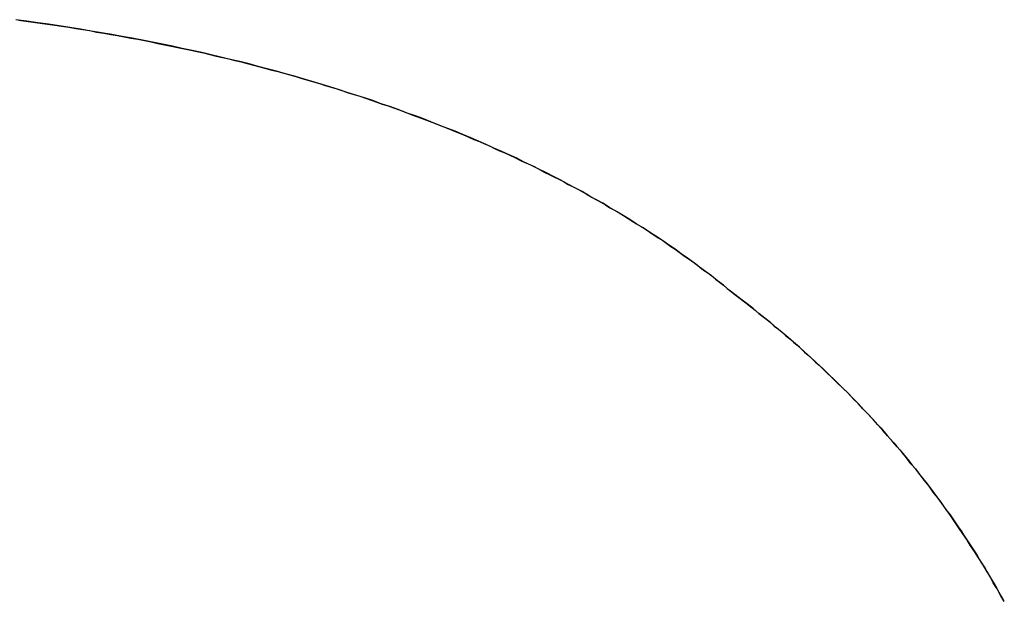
# Model space of a CAD drawing. Extents: x -4.4 to 4.4, y -6.1 to 5.8.
# Tile 77 of 157: x -1.739 to -1.7103, y 3.548 to 3.5649. Entities that reach past the tile are written whole.
import ezdxf

# ---------------------------------------------------------------- set-up
doc = ezdxf.new("R2010")
doc.units = 0
doc.layers.get('0').update_dxf_attribs({"linetype": 'CONTINUOUS'})

# ---------------------------------------------------------------- blocks, each defined once
blk = doc.blocks.new('*U1')
blk.add_line((-1.718157, 3.556846, 5.3045), (-1.718157, 3.556846, 5.304))
blk.add_line((-1.718157, 3.556846, 5.3045), (-1.718157, 3.556846, 5.304))
for points in [[(-1.73903, 3.56485, 5.3045), (-1.73881, 3.56482, 5.3045), (-1.7386, 3.56479, 5.3045), (-1.73839, 3.56476, 5.3045), (-1.73818, 3.56473, 5.3045), (-1.73797, 3.5647, 5.3045), (-1.73777, 3.56467, 5.3045), (-1.73756, 3.56464, 5.3045), (-1.73736, 3.5646, 5.3045), (-1.73715, 3.56457, 5.3045), (-1.73695, 3.56454, 5.3045), (-1.73675, 3.5645, 5.3045), (-1.73654, 3.56447, 5.3045), (-1.73634, 3.56443, 5.3045), (-1.73614, 3.5644, 5.3045), (-1.73595, 3.56436, 5.3045), (-1.73575, 3.56432, 5.3045), (-1.73555, 3.56429, 5.3045), (-1.73536, 3.56425, 5.3045), (-1.73516, 3.56421, 5.3045), (-1.73497, 3.56417, 5.3045), (-1.73477, 3.56413, 5.3045), (-1.73458, 3.56409, 5.3045), (-1.73439, 3.56405, 5.3045), (-1.7342, 3.56401, 5.3045), (-1.73401, 3.56397, 5.3045), (-1.73383, 3.56393, 5.3045), (-1.73364, 3.56389, 5.3045), (-1.73345, 3.56385, 5.3045), (-1.73327, 3.5638, 5.3045), (-1.73308, 3.56376, 5.3045), (-1.7329, 3.56372, 5.3045), (-1.73272, 3.56367, 5.3045), (-1.73254, 3.56363, 5.3045), (-1.73236, 3.56358, 5.3045), (-1.73218, 3.56353, 5.3045), (-1.732, 3.56349, 5.3045), (-1.73182, 3.56344, 5.3045), (-1.73165, 3.56339, 5.3045), (-1.73147, 3.56335, 5.3045), (-1.7313, 3.5633, 5.3045), (-1.73112, 3.56325, 5.3045), (-1.73095, 3.5632, 5.3045), (-1.73077, 3.56315, 5.3045), (-1.7306, 3.5631, 5.3045), (-1.73043, 3.56305, 5.3045), (-1.73026, 3.563, 5.3045), (-1.73009, 3.56294, 5.3045), (-1.72992, 3.56289, 5.3045), (-1.72975, 3.56284, 5.3045), (-1.72958, 3.56279, 5.3045), (-1.72942, 3.56273, 5.3045), (-1.72925, 3.56268, 5.3045), (-1.72908, 3.56263, 5.3045), (-1.72892, 3.56257, 5.3045), (-1.72875, 3.56251, 5.3045), (-1.72859, 3.56246, 5.3045), (-1.72843, 3.5624, 5.3045), (-1.72826, 3.56235, 5.3045), (-1.7281, 3.56229, 5.3045), (-1.72794, 3.56223, 5.3045), (-1.72778, 3.56217, 5.3045), (-1.72762, 3.56211, 5.3045), (-1.72746, 3.56205, 5.3045), (-1.7273, 3.56199, 5.3045), (-1.72714, 3.56193, 5.3045), (-1.72699, 3.56187, 5.3045), (-1.72683, 3.56181, 5.3045), (-1.72667, 3.56175, 5.3045), (-1.72652, 3.56169, 5.3045), (-1.72637, 3.56163, 5.3045), (-1.72621, 3.56156, 5.3045), (-1.72606, 3.5615, 5.3045), (-1.72591, 3.56144, 5.3045), (-1.72576, 3.56137, 5.3045), (-1.7256, 3.56131, 5.3045), (-1.72545, 3.56124, 5.3045), (-1.72531, 3.56118, 5.3045), (-1.72516, 3.56111, 5.3045), (-1.72501, 3.56104, 5.3045), (-1.72486, 3.56098, 5.3045), (-1.72471, 3.56091, 5.3045), (-1.72457, 3.56084, 5.3045), (-1.72442, 3.56077, 5.3045), (-1.72428, 3.5607, 5.3045), (-1.72413, 3.56064, 5.3045), (-1.72399, 3.56057, 5.3045), (-1.72385, 3.56049, 5.3045), (-1.72371, 3.56042, 5.3045), (-1.72357, 3.56035, 5.3045), (-1.72343, 3.56028, 5.3045), (-1.72329, 3.56021, 5.3045), (-1.72315, 3.56014, 5.3045), (-1.72301, 3.56006, 5.3045), (-1.72287, 3.55999, 5.3045), (-1.72273, 3.55992, 5.3045), (-1.7226, 3.55984, 5.3045), (-1.72246, 3.55977, 5.3045), (-1.72233, 3.55969, 5.3045), (-1.72219, 3.55961, 5.3045), (-1.72206, 3.55954, 5.3045), (-1.72193, 3.55946, 5.3045), (-1.7218, 3.55938, 5.3045), (-1.72166, 3.55931, 5.3045), (-1.72153, 3.55923, 5.3045), (-1.7214, 3.55915, 5.3045), (-1.72127, 3.55907, 5.3045), (-1.72115, 3.55899, 5.3045), (-1.72102, 3.55891, 5.3045), (-1.72089, 3.55883, 5.3045), (-1.72076, 3.55875, 5.3045), (-1.72064, 3.55867, 5.3045), (-1.72051, 3.55858, 5.3045), (-1.72039, 3.5585, 5.3045), (-1.72026, 3.55842, 5.3045), (-1.72014, 3.55834, 5.3045), (-1.72002, 3.55825, 5.3045), (-1.7199, 3.55817, 5.3045), (-1.71978, 3.55808, 5.3045), (-1.71966, 3.558, 5.3045), (-1.71954, 3.55791, 5.3045), (-1.71942, 3.55783, 5.3045), (-1.7193, 3.55774, 5.3045), (-1.71918, 3.55765, 5.3045), (-1.71907, 3.55756, 5.3045), (-1.71895, 3.55748, 5.3045), (-1.71883, 3.55739, 5.3045), (-1.71872, 3.5573, 5.3045), (-1.71861, 3.55721, 5.3045), (-1.71849, 3.55712, 5.3045), (-1.71838, 3.55703, 5.3045), (-1.71827, 3.55694, 5.3045), (-1.71816, 3.55685, 5.3045)], [(-1.71816, 3.55685, 5.304), (-1.71832, 3.55698, 5.304), (-1.71849, 3.55712, 5.304), (-1.71866, 3.55725, 5.304), (-1.71884, 3.55739, 5.304), (-1.71901, 3.55752, 5.304), (-1.71919, 3.55765, 5.304), (-1.71936, 3.55778, 5.304), (-1.71954, 3.55791, 5.304), (-1.71972, 3.55804, 5.304), (-1.7199, 3.55817, 5.304), (-1.72009, 3.5583, 5.304), (-1.72027, 3.55842, 5.304), (-1.72046, 3.55855, 5.304), (-1.72065, 3.55867, 5.304), (-1.72083, 3.55879, 5.304), (-1.72103, 3.55891, 5.304), (-1.72122, 3.55904, 5.304), (-1.72141, 3.55915, 5.304), (-1.72161, 3.55927, 5.304), (-1.72181, 3.55939, 5.304), (-1.722, 3.55951, 5.304), (-1.72221, 3.55962, 5.304), (-1.72241, 3.55973, 5.304), (-1.72261, 3.55985, 5.304), (-1.72282, 3.55996, 5.304), (-1.72302, 3.56007, 5.304), (-1.72323, 3.56018, 5.304), (-1.72344, 3.56029, 5.304), (-1.72365, 3.5604, 5.304), (-1.72387, 3.5605, 5.304), (-1.72408, 3.56061, 5.304), (-1.7243, 3.56071, 5.304), (-1.72451, 3.56082, 5.304), (-1.72473, 3.56092, 5.304), (-1.72495, 3.56102, 5.304), (-1.72518, 3.56112, 5.304), (-1.7254, 3.56122, 5.304), (-1.72563, 3.56132, 5.304), (-1.72585, 3.56142, 5.304), (-1.72608, 3.56151, 5.304), (-1.72631, 3.56161, 5.304), (-1.72655, 3.5617, 5.304), (-1.72678, 3.56179, 5.304), (-1.72701, 3.56188, 5.304), (-1.72725, 3.56198, 5.304), (-1.72749, 3.56207, 5.304), (-1.72773, 3.56215, 5.304), (-1.72797, 3.56224, 5.304), (-1.72821, 3.56233, 5.304), (-1.72846, 3.56241, 5.304), (-1.7287, 3.5625, 5.304), (-1.72895, 3.56258, 5.304), (-1.7292, 3.56266, 5.304), (-1.72945, 3.56274, 5.304), (-1.7297, 3.56283, 5.304), (-1.72996, 3.5629, 5.304), (-1.73021, 3.56298, 5.304), (-1.73047, 3.56306, 5.304), (-1.73073, 3.56314, 5.304), (-1.73099, 3.56321, 5.304), (-1.73125, 3.56328, 5.304), (-1.73151, 3.56336, 5.304), (-1.73178, 3.56343, 5.304), (-1.73204, 3.5635, 5.304), (-1.73231, 3.56357, 5.304), (-1.73258, 3.56364, 5.304), (-1.73286, 3.5637, 5.304), (-1.73313, 3.56377, 5.304), (-1.73341, 3.56384, 5.304), (-1.73369, 3.5639, 5.304), (-1.73397, 3.56396, 5.304), (-1.73426, 3.56402, 5.304), (-1.73454, 3.56409, 5.304), (-1.73483, 3.56415, 5.304), (-1.73512, 3.5642, 5.304), (-1.73541, 3.56426, 5.304), (-1.73571, 3.56432, 5.304), (-1.73601, 3.56437, 5.304), (-1.73631, 3.56443, 5.304), (-1.73661, 3.56448, 5.304), (-1.73691, 3.56453, 5.304), (-1.73722, 3.56458, 5.304), (-1.73753, 3.56463, 5.304), (-1.73784, 3.56468, 5.304), (-1.73815, 3.56473, 5.304), (-1.73846, 3.56477, 5.304), (-1.73878, 3.56482, 5.304), (-1.7391, 3.56486, 5.304)], [(-1.71816, 3.55685, 5.304), (-1.71832, 3.55698, 5.304), (-1.71849, 3.55712, 5.304), (-1.71866, 3.55725, 5.304), (-1.71884, 3.55739, 5.304), (-1.71901, 3.55752, 5.304), (-1.71919, 3.55765, 5.304), (-1.71936, 3.55778, 5.304), (-1.71954, 3.55791, 5.304), (-1.71972, 3.55804, 5.304), (-1.7199, 3.55817, 5.304), (-1.72009, 3.5583, 5.304), (-1.72027, 3.55842, 5.304), (-1.72046, 3.55855, 5.304), (-1.72065, 3.55867, 5.304), (-1.72083, 3.55879, 5.304), (-1.72103, 3.55891, 5.304), (-1.72122, 3.55904, 5.304), (-1.72141, 3.55915, 5.304), (-1.72161, 3.55927, 5.304), (-1.72181, 3.55939, 5.304), (-1.722, 3.55951, 5.304), (-1.72221, 3.55962, 5.304), (-1.72241, 3.55973, 5.304), (-1.72261, 3.55985, 5.304), (-1.72282, 3.55996, 5.304), (-1.72302, 3.56007, 5.304), (-1.72323, 3.56018, 5.304), (-1.72344, 3.56029, 5.304), (-1.72365, 3.5604, 5.304), (-1.72387, 3.5605, 5.304), (-1.72408, 3.56061, 5.304), (-1.7243, 3.56071, 5.304), (-1.72451, 3.56082, 5.304), (-1.72473, 3.56092, 5.304), (-1.72495, 3.56102, 5.304), (-1.72518, 3.56112, 5.304), (-1.7254, 3.56122, 5.304), (-1.72563, 3.56132, 5.304), (-1.72585, 3.56142, 5.304), (-1.72608, 3.56151, 5.304), (-1.72631, 3.56161, 5.304), (-1.72655, 3.5617, 5.304), (-1.72678, 3.56179, 5.304), (-1.72701, 3.56188, 5.304), (-1.72725, 3.56198, 5.304), (-1.72749, 3.56207, 5.304), (-1.72773, 3.56215, 5.304), (-1.72797, 3.56224, 5.304), (-1.72821, 3.56233, 5.304), (-1.72846, 3.56241, 5.304), (-1.7287, 3.5625, 5.304), (-1.72895, 3.56258, 5.304), (-1.7292, 3.56266, 5.304), (-1.72945, 3.56274, 5.304), (-1.7297, 3.56283, 5.304), (-1.72996, 3.5629, 5.304), (-1.73021, 3.56298, 5.304), (-1.73047, 3.56306, 5.304), (-1.73073, 3.56314, 5.304), (-1.73099, 3.56321, 5.304), (-1.73125, 3.56328, 5.304), (-1.73151, 3.56336, 5.304), (-1.73178, 3.56343, 5.304), (-1.73204, 3.5635, 5.304), (-1.73231, 3.56357, 5.304), (-1.73258, 3.56364, 5.304), (-1.73286, 3.5637, 5.304), (-1.73313, 3.56377, 5.304), (-1.73341, 3.56384, 5.304), (-1.73369, 3.5639, 5.304), (-1.73397, 3.56396, 5.304), (-1.73426, 3.56402, 5.304), (-1.73454, 3.56409, 5.304), (-1.73483, 3.56415, 5.304), (-1.73512, 3.5642, 5.304), (-1.73541, 3.56426, 5.304), (-1.73571, 3.56432, 5.304), (-1.73601, 3.56437, 5.304), (-1.73631, 3.56443, 5.304), (-1.73661, 3.56448, 5.304), (-1.73691, 3.56453, 5.304), (-1.73722, 3.56458, 5.304), (-1.73753, 3.56463, 5.304), (-1.73784, 3.56468, 5.304), (-1.73815, 3.56473, 5.304), (-1.73846, 3.56477, 5.304), (-1.73878, 3.56482, 5.304), (-1.7391, 3.56486, 5.304)], [(-1.73903, 3.56485, 5.3045), (-1.73881, 3.56482, 5.3045), (-1.7386, 3.56479, 5.3045), (-1.73839, 3.56476, 5.3045), (-1.73818, 3.56473, 5.3045), (-1.73797, 3.5647, 5.3045), (-1.73777, 3.56467, 5.3045), (-1.73756, 3.56464, 5.3045), (-1.73736, 3.5646, 5.3045), (-1.73715, 3.56457, 5.3045), (-1.73695, 3.56454, 5.3045), (-1.73675, 3.5645, 5.3045), (-1.73654, 3.56447, 5.3045), (-1.73634, 3.56443, 5.3045), (-1.73614, 3.5644, 5.3045), (-1.73595, 3.56436, 5.3045), (-1.73575, 3.56432, 5.3045), (-1.73555, 3.56429, 5.3045), (-1.73536, 3.56425, 5.3045), (-1.73516, 3.56421, 5.3045), (-1.73497, 3.56417, 5.3045), (-1.73477, 3.56413, 5.3045), (-1.73458, 3.56409, 5.3045), (-1.73439, 3.56405, 5.3045), (-1.7342, 3.56401, 5.3045), (-1.73401, 3.56397, 5.3045), (-1.73383, 3.56393, 5.3045), (-1.73364, 3.56389, 5.3045), (-1.73345, 3.56385, 5.3045), (-1.73327, 3.5638, 5.3045), (-1.73308, 3.56376, 5.3045), (-1.7329, 3.56372, 5.3045), (-1.73272, 3.56367, 5.3045), (-1.73254, 3.56363, 5.3045), (-1.73236, 3.56358, 5.3045), (-1.73218, 3.56353, 5.3045), (-1.732, 3.56349, 5.3045), (-1.73182, 3.56344, 5.3045), (-1.73165, 3.56339, 5.3045), (-1.73147, 3.56335, 5.3045), (-1.7313, 3.5633, 5.3045), (-1.73112, 3.56325, 5.3045), (-1.73095, 3.5632, 5.3045), (-1.73077, 3.56315, 5.3045), (-1.7306, 3.5631, 5.3045), (-1.73043, 3.56305, 5.3045), (-1.73026, 3.563, 5.3045), (-1.73009, 3.56294, 5.3045), (-1.72992, 3.56289, 5.3045), (-1.72975, 3.56284, 5.3045), (-1.72958, 3.56279, 5.3045), (-1.72942, 3.56273, 5.3045), (-1.72925, 3.56268, 5.3045), (-1.72908, 3.56263, 5.3045), (-1.72892, 3.56257, 5.3045), (-1.72875, 3.56251, 5.3045), (-1.72859, 3.56246, 5.3045), (-1.72843, 3.5624, 5.3045), (-1.72826, 3.56235, 5.3045), (-1.7281, 3.56229, 5.3045), (-1.72794, 3.56223, 5.3045), (-1.72778, 3.56217, 5.3045), (-1.72762, 3.56211, 5.3045), (-1.72746, 3.56205, 5.3045), (-1.7273, 3.56199, 5.3045), (-1.72714, 3.56193, 5.3045), (-1.72699, 3.56187, 5.3045), (-1.72683, 3.56181, 5.3045), (-1.72667, 3.56175, 5.3045), (-1.72652, 3.56169, 5.3045), (-1.72637, 3.56163, 5.3045), (-1.72621, 3.56156, 5.3045), (-1.72606, 3.5615, 5.3045), (-1.72591, 3.56144, 5.3045), (-1.72576, 3.56137, 5.3045), (-1.7256, 3.56131, 5.3045), (-1.72545, 3.56124, 5.3045), (-1.72531, 3.56118, 5.3045), (-1.72516, 3.56111, 5.3045), (-1.72501, 3.56104, 5.3045), (-1.72486, 3.56098, 5.3045), (-1.72471, 3.56091, 5.3045), (-1.72457, 3.56084, 5.3045), (-1.72442, 3.56077, 5.3045), (-1.72428, 3.5607, 5.3045), (-1.72413, 3.56064, 5.3045), (-1.72399, 3.56057, 5.3045), (-1.72385, 3.56049, 5.3045), (-1.72371, 3.56042, 5.3045), (-1.72357, 3.56035, 5.3045), (-1.72343, 3.56028, 5.3045), (-1.72329, 3.56021, 5.3045), (-1.72315, 3.56014, 5.3045), (-1.72301, 3.56006, 5.3045), (-1.72287, 3.55999, 5.3045), (-1.72273, 3.55992, 5.3045), (-1.7226, 3.55984, 5.3045), (-1.72246, 3.55977, 5.3045), (-1.72233, 3.55969, 5.3045), (-1.72219, 3.55961, 5.3045), (-1.72206, 3.55954, 5.3045), (-1.72193, 3.55946, 5.3045), (-1.7218, 3.55938, 5.3045), (-1.72166, 3.55931, 5.3045), (-1.72153, 3.55923, 5.3045), (-1.7214, 3.55915, 5.3045), (-1.72127, 3.55907, 5.3045), (-1.72115, 3.55899, 5.3045), (-1.72102, 3.55891, 5.3045), (-1.72089, 3.55883, 5.3045), (-1.72076, 3.55875, 5.3045), (-1.72064, 3.55867, 5.3045), (-1.72051, 3.55858, 5.3045), (-1.72039, 3.5585, 5.3045), (-1.72026, 3.55842, 5.3045), (-1.72014, 3.55834, 5.3045), (-1.72002, 3.55825, 5.3045), (-1.7199, 3.55817, 5.3045), (-1.71978, 3.55808, 5.3045), (-1.71966, 3.558, 5.3045), (-1.71954, 3.55791, 5.3045), (-1.71942, 3.55783, 5.3045), (-1.7193, 3.55774, 5.3045), (-1.71918, 3.55765, 5.3045), (-1.71907, 3.55756, 5.3045), (-1.71895, 3.55748, 5.3045), (-1.71883, 3.55739, 5.3045), (-1.71872, 3.5573, 5.3045), (-1.71861, 3.55721, 5.3045), (-1.71849, 3.55712, 5.3045), (-1.71838, 3.55703, 5.3045), (-1.71827, 3.55694, 5.3045), (-1.71816, 3.55685, 5.3045)], [(-1.71816, 3.55685, 5.3045), (-1.71804, 3.55676, 5.3045), (-1.71792, 3.55667, 5.3045), (-1.7178, 3.55658, 5.3045), (-1.71769, 3.55649, 5.3045), (-1.71757, 3.55639, 5.3045), (-1.71746, 3.5563, 5.3045), (-1.71734, 3.55621, 5.3045), (-1.71723, 3.55612, 5.3045), (-1.71712, 3.55603, 5.3045), (-1.71701, 3.55593, 5.3045), (-1.71689, 3.55584, 5.3045), (-1.71678, 3.55575, 5.3045), (-1.71667, 3.55565, 5.3045), (-1.71656, 3.55556, 5.3045), (-1.71645, 3.55546, 5.3045), (-1.71634, 3.55537, 5.3045), (-1.71623, 3.55527, 5.3045), (-1.71613, 3.55517, 5.3045), (-1.71602, 3.55508, 5.3045), (-1.71591, 3.55498, 5.3045), (-1.71581, 3.55488, 5.3045), (-1.7157, 3.55479, 5.3045), (-1.7156, 3.55469, 5.3045), (-1.71549, 3.55459, 5.3045), (-1.71539, 3.55449, 5.3045), (-1.71529, 3.55439, 5.3045), (-1.71518, 3.55429, 5.3045), (-1.71508, 3.55419, 5.3045), (-1.71498, 3.55409, 5.3045), (-1.71488, 3.55399, 5.3045), (-1.71478, 3.55389, 5.3045), (-1.71468, 3.55378, 5.3045), (-1.71458, 3.55368, 5.3045), (-1.71448, 3.55358, 5.3045), (-1.71439, 3.55348, 5.3045), (-1.71429, 3.55337, 5.3045), (-1.71419, 3.55327, 5.3045), (-1.7141, 3.55317, 5.3045), (-1.714, 3.55306, 5.3045), (-1.71391, 3.55296, 5.3045), (-1.71381, 3.55285, 5.3045), (-1.71372, 3.55274, 5.3045), (-1.71363, 3.55264, 5.3045), (-1.71353, 3.55253, 5.3045), (-1.71344, 3.55242, 5.3045), (-1.71335, 3.55232, 5.3045), (-1.71326, 3.55221, 5.3045), (-1.71317, 3.5521, 5.3045), (-1.71308, 3.55199, 5.3045), (-1.71299, 3.55188, 5.3045), (-1.7129, 3.55177, 5.3045), (-1.71282, 3.55166, 5.3045), (-1.71273, 3.55155, 5.3045), (-1.71264, 3.55144, 5.3045), (-1.71256, 3.55133, 5.3045), (-1.71247, 3.55122, 5.3045), (-1.71239, 3.55111, 5.3045), (-1.7123, 3.55099, 5.3045), (-1.71222, 3.55088, 5.3045), (-1.71214, 3.55077, 5.3045), (-1.71206, 3.55065, 5.3045), (-1.71197, 3.55054, 5.3045), (-1.71189, 3.55043, 5.3045), (-1.71181, 3.55031, 5.3045), (-1.71173, 3.5502, 5.3045), (-1.71165, 3.55008, 5.3045), (-1.71157, 3.54996, 5.3045), (-1.7115, 3.54985, 5.3045), (-1.71142, 3.54973, 5.3045), (-1.71134, 3.54961, 5.3045), (-1.71127, 3.5495, 5.3045), (-1.71119, 3.54938, 5.3045), (-1.71111, 3.54926, 5.3045), (-1.71104, 3.54914, 5.3045), (-1.71097, 3.54902, 5.3045), (-1.71089, 3.5489, 5.3045), (-1.71082, 3.54878, 5.3045), (-1.71075, 3.54866, 5.3045), (-1.71068, 3.54854, 5.3045), (-1.71061, 3.54842, 5.3045), (-1.71054, 3.5483, 5.3045), (-1.71047, 3.54817, 5.3045), (-1.7104, 3.54805, 5.3045), (-1.71033, 3.54793, 5.3045)], [(-1.71031, 3.5479, 5.304), (-1.71042, 3.54809, 5.304), (-1.71052, 3.54827, 5.304), (-1.71063, 3.54845, 5.304), (-1.71073, 3.54864, 5.304), (-1.71084, 3.54882, 5.304), (-1.71095, 3.549, 5.304), (-1.71106, 3.54918, 5.304), (-1.71118, 3.54936, 5.304), (-1.71129, 3.54953, 5.304), (-1.7114, 3.54971, 5.304), (-1.71152, 3.54988, 5.304), (-1.71164, 3.55006, 5.304), (-1.71176, 3.55023, 5.304), (-1.71188, 3.55041, 5.304), (-1.712, 3.55058, 5.304), (-1.71212, 3.55075, 5.304), (-1.71225, 3.55092, 5.304), (-1.71238, 3.55109, 5.304), (-1.7125, 3.55126, 5.304), (-1.71263, 3.55143, 5.304), (-1.71276, 3.55159, 5.304), (-1.71289, 3.55176, 5.304), (-1.71303, 3.55192, 5.304), (-1.71316, 3.55209, 5.304), (-1.71329, 3.55225, 5.304), (-1.71343, 3.55241, 5.304), (-1.71357, 3.55257, 5.304), (-1.71371, 3.55273, 5.304), (-1.71385, 3.55289, 5.304), (-1.71399, 3.55305, 5.304), (-1.71413, 3.55321, 5.304), (-1.71428, 3.55336, 5.304), (-1.71443, 3.55352, 5.304), (-1.71457, 3.55367, 5.304), (-1.71472, 3.55383, 5.304), (-1.71487, 3.55398, 5.304), (-1.71502, 3.55413, 5.304), (-1.71518, 3.55428, 5.304), (-1.71533, 3.55443, 5.304), (-1.71549, 3.55458, 5.304), (-1.71564, 3.55473, 5.304), (-1.7158, 3.55488, 5.304), (-1.71596, 3.55502, 5.304), (-1.71612, 3.55517, 5.304), (-1.71628, 3.55532, 5.304), (-1.71645, 3.55546, 5.304), (-1.71661, 3.5556, 5.304), (-1.71678, 3.55574, 5.304), (-1.71695, 3.55588, 5.304), (-1.71711, 3.55602, 5.304), (-1.71729, 3.55616, 5.304), (-1.71746, 3.5563, 5.304), (-1.71763, 3.55644, 5.304), (-1.7178, 3.55658, 5.304), (-1.71798, 3.55671, 5.304), (-1.71816, 3.55685, 5.304)], [(-1.71031, 3.5479, 5.304), (-1.71042, 3.54809, 5.304), (-1.71052, 3.54827, 5.304), (-1.71063, 3.54845, 5.304), (-1.71073, 3.54864, 5.304), (-1.71084, 3.54882, 5.304), (-1.71095, 3.549, 5.304), (-1.71106, 3.54918, 5.304), (-1.71118, 3.54936, 5.304), (-1.71129, 3.54953, 5.304), (-1.7114, 3.54971, 5.304), (-1.71152, 3.54988, 5.304), (-1.71164, 3.55006, 5.304), (-1.71176, 3.55023, 5.304), (-1.71188, 3.55041, 5.304), (-1.712, 3.55058, 5.304), (-1.71212, 3.55075, 5.304), (-1.71225, 3.55092, 5.304), (-1.71238, 3.55109, 5.304), (-1.7125, 3.55126, 5.304), (-1.71263, 3.55143, 5.304), (-1.71276, 3.55159, 5.304), (-1.71289, 3.55176, 5.304), (-1.71303, 3.55192, 5.304), (-1.71316, 3.55209, 5.304), (-1.71329, 3.55225, 5.304), (-1.71343, 3.55241, 5.304), (-1.71357, 3.55257, 5.304), (-1.71371, 3.55273, 5.304), (-1.71385, 3.55289, 5.304), (-1.71399, 3.55305, 5.304), (-1.71413, 3.55321, 5.304), (-1.71428, 3.55336, 5.304), (-1.71443, 3.55352, 5.304), (-1.71457, 3.55367, 5.304), (-1.71472, 3.55383, 5.304), (-1.71487, 3.55398, 5.304), (-1.71502, 3.55413, 5.304), (-1.71518, 3.55428, 5.304), (-1.71533, 3.55443, 5.304), (-1.71549, 3.55458, 5.304), (-1.71564, 3.55473, 5.304), (-1.7158, 3.55488, 5.304), (-1.71596, 3.55502, 5.304), (-1.71612, 3.55517, 5.304), (-1.71628, 3.55532, 5.304), (-1.71645, 3.55546, 5.304), (-1.71661, 3.5556, 5.304), (-1.71678, 3.55574, 5.304), (-1.71695, 3.55588, 5.304), (-1.71711, 3.55602, 5.304), (-1.71729, 3.55616, 5.304), (-1.71746, 3.5563, 5.304), (-1.71763, 3.55644, 5.304), (-1.7178, 3.55658, 5.304), (-1.71798, 3.55671, 5.304), (-1.71816, 3.55685, 5.304)], [(-1.71816, 3.55685, 5.3045), (-1.71804, 3.55676, 5.3045), (-1.71792, 3.55667, 5.3045), (-1.7178, 3.55658, 5.3045), (-1.71769, 3.55649, 5.3045), (-1.71757, 3.55639, 5.3045), (-1.71746, 3.5563, 5.3045), (-1.71734, 3.55621, 5.3045), (-1.71723, 3.55612, 5.3045), (-1.71712, 3.55603, 5.3045), (-1.71701, 3.55593, 5.3045), (-1.71689, 3.55584, 5.3045), (-1.71678, 3.55575, 5.3045), (-1.71667, 3.55565, 5.3045), (-1.71656, 3.55556, 5.3045), (-1.71645, 3.55546, 5.3045), (-1.71634, 3.55537, 5.3045), (-1.71623, 3.55527, 5.3045), (-1.71613, 3.55517, 5.3045), (-1.71602, 3.55508, 5.3045), (-1.71591, 3.55498, 5.3045), (-1.71581, 3.55488, 5.3045), (-1.7157, 3.55479, 5.3045), (-1.7156, 3.55469, 5.3045), (-1.71549, 3.55459, 5.3045), (-1.71539, 3.55449, 5.3045), (-1.71529, 3.55439, 5.3045), (-1.71518, 3.55429, 5.3045), (-1.71508, 3.55419, 5.3045), (-1.71498, 3.55409, 5.3045), (-1.71488, 3.55399, 5.3045), (-1.71478, 3.55389, 5.3045), (-1.71468, 3.55378, 5.3045), (-1.71458, 3.55368, 5.3045), (-1.71448, 3.55358, 5.3045), (-1.71439, 3.55348, 5.3045), (-1.71429, 3.55337, 5.3045), (-1.71419, 3.55327, 5.3045), (-1.7141, 3.55317, 5.3045), (-1.714, 3.55306, 5.3045), (-1.71391, 3.55296, 5.3045), (-1.71381, 3.55285, 5.3045), (-1.71372, 3.55274, 5.3045), (-1.71363, 3.55264, 5.3045), (-1.71353, 3.55253, 5.3045), (-1.71344, 3.55242, 5.3045), (-1.71335, 3.55232, 5.3045), (-1.71326, 3.55221, 5.3045), (-1.71317, 3.5521, 5.3045), (-1.71308, 3.55199, 5.3045), (-1.71299, 3.55188, 5.3045), (-1.7129, 3.55177, 5.3045), (-1.71282, 3.55166, 5.3045), (-1.71273, 3.55155, 5.3045), (-1.71264, 3.55144, 5.3045), (-1.71256, 3.55133, 5.3045), (-1.71247, 3.55122, 5.3045), (-1.71239, 3.55111, 5.3045), (-1.7123, 3.55099, 5.3045), (-1.71222, 3.55088, 5.3045), (-1.71214, 3.55077, 5.3045), (-1.71206, 3.55065, 5.3045), (-1.71197, 3.55054, 5.3045), (-1.71189, 3.55043, 5.3045), (-1.71181, 3.55031, 5.3045), (-1.71173, 3.5502, 5.3045), (-1.71165, 3.55008, 5.3045), (-1.71157, 3.54996, 5.3045), (-1.7115, 3.54985, 5.3045), (-1.71142, 3.54973, 5.3045), (-1.71134, 3.54961, 5.3045), (-1.71127, 3.5495, 5.3045), (-1.71119, 3.54938, 5.3045), (-1.71111, 3.54926, 5.3045), (-1.71104, 3.54914, 5.3045), (-1.71097, 3.54902, 5.3045), (-1.71089, 3.5489, 5.3045), (-1.71082, 3.54878, 5.3045), (-1.71075, 3.54866, 5.3045), (-1.71068, 3.54854, 5.3045), (-1.71061, 3.54842, 5.3045), (-1.71054, 3.5483, 5.3045), (-1.71047, 3.54817, 5.3045), (-1.7104, 3.54805, 5.3045), (-1.71033, 3.54793, 5.3045)]]:
    blk.add_polyline3d(points)

msp = doc.modelspace()

# ---------------------------------------------------------------- block references
msp.add_blockref('*U1', (0, 0))

doc.saveas('drawing.dxf')
